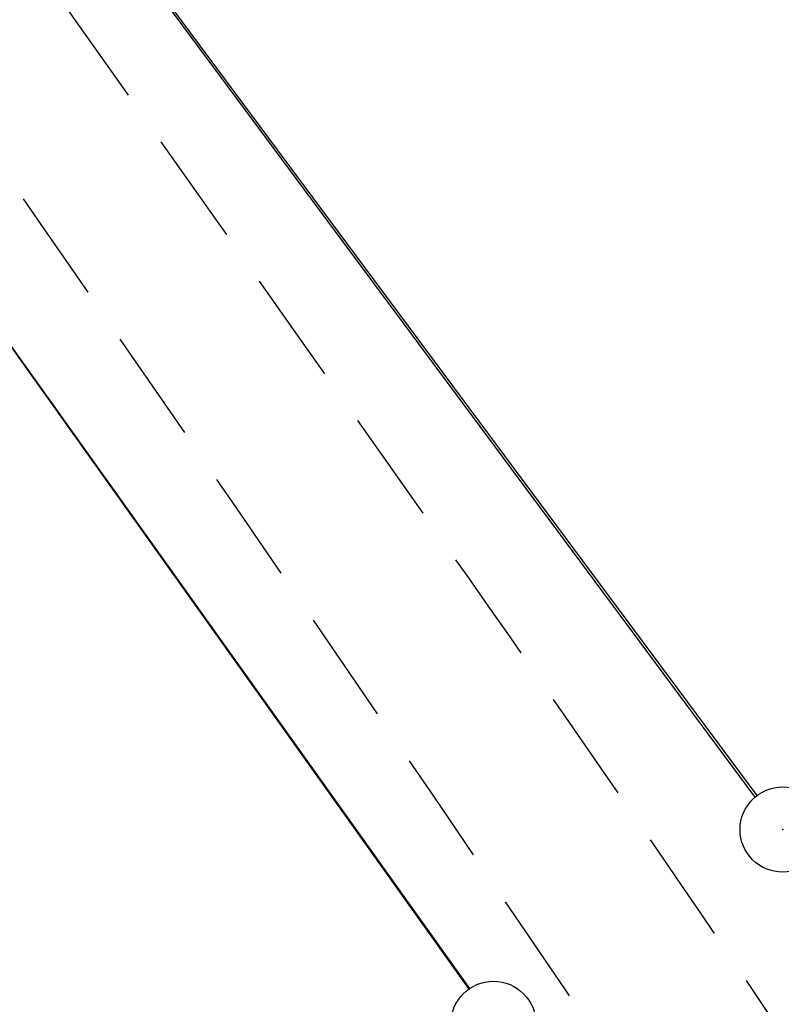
# Model space of a CAD drawing. Extents: x 448814 to 449970, y 436659 to 437685.
# Tile 121 of 132: x 449691 to 449705, y 436866 to 436884. Entities that reach past the tile are written whole.
import ezdxf

# ---------------------------------------------------------------- set-up
doc = ezdxf.new("R2010")
doc.units = 0
doc.header["$LTSCALE"] = 2
doc.header["$MEASUREMENT"] = 0
doc.linetypes.add('AUSGEZOGEN', pattern=[0])
doc.linetypes.add('GESTRICH-X2', pattern=[1.5, 1, -0.5])
doc.layers.get('0').update_dxf_attribs({"linetype": 'AUSGEZOGEN'})
for name, color, linetype in [('213_GRENZL', 8, 'AUSGEZOGEN'), ('214-GRENZL', 8, 'AUSGEZOGEN'), ('214-GRENZP', 8, 'AUSGEZOGEN'), ('FBRTOP', 250, 'AUSGEZOGEN'), ('STRASSE', 250, 'AUSGEZOGEN'), ('WEG', 250, 'GESTRICH-X2')]:
    doc.layers.add(name, color=color, linetype=linetype)

# ---------------------------------------------------------------- blocks, each defined once
blk = doc.blocks.new('GST')
at = {"color": 0}
blk.add_circle((0, 0), 0.75, dxfattribs=at)
blk.add_point((0, 0), dxfattribs=at)

msp = doc.modelspace()

# ---------------------------------------------------------------- linework, layer by layer
at = {"layer": '213_GRENZL', "flags": 128}
for points in [[(449704.393, 436870.122), (449661.61, 436927.712)], [(449657.794, 436924.981), (449699.315, 436866.711)]]:
    msp.add_lwpolyline(points, dxfattribs=at)
at = {"layer": '214-GRENZL', "flags": 128}
for points in [[(449704.355, 436870.092), (449661.61, 436927.712)], [(449699.334, 436866.724), (449657.769, 436924.963)]]:
    msp.add_lwpolyline(points, dxfattribs=at)
at = {"layer": 'FBRTOP', "const_width": 0.5}
msp.add_lwpolyline([(449678.747, 436979.296), (449722.501, 436945.524, -0.000002), (449781.872, 436899.697, 0.000001), (449841.243, 436853.87), (449854.943, 436843.295, -0.000003)], format="xyb", dxfattribs=at)
at = {"layer": 'STRASSE'}
msp.add_lwpolyline([(449362.464, 437286.843, 0.003129), (449378.391, 437273.797, 0.000219), (449408.942, 437249.112, 0.000389), (449426.156, 437235.237, 0.000199), (449436.466, 437226.947, 0.000081), (449461.924, 437206.501, 0.002212), (449498.739, 437177.21, 0.005742), (449512.989, 437166.238, 0.0056), (449526.066, 437156.634, 0.002613), (449554.645, 437136.358, 0.00064), (449582.618, 437116.785, -0.001217), (449597.344, 437106.456, -0.000457), (449617.297, 437092.36, 0.000962), (449626.757, 437085.691, 0.000105), (449631.402, 437082.431, 0.000015), (449663.882, 437059.65, 0.000123), (449670.216, 437055.21, -0.000021), (449708.016, 437028.724, -0.00448), (449717.591, 437021.886, -0.023584), (449743.511, 437001.701)], format="xyb", dxfattribs=at)
at = {"layer": 'WEG', "flags": 128}
for points in [[(449526.115, 437002.501, 0.000258), (449533.782, 437001.595, 0.000364), (449539.225, 437000.959), (449544.601, 437000.334, 0.000666), (449556.551, 436998.964, -0.000573), (449570.442, 436997.374, -0.000518), (449572.538, 436997.129, -0.000653), (449574.199, 436996.931, -0.004624), (449575.323, 436996.785, -0.00208), (449577.815, 436996.428, -0.003663), (449582.662, 436995.676, -0.002624), (449589.415, 436994.541, -0.000262), (449590.62, 436994.331, -0.000465), (449591.298, 436994.212, -0.003059), (449591.967, 436994.089, -0.002882), (449592.676, 436993.951, -0.02301), (449593.011, 436993.868, -0.008746), (449593.875, 436993.593, -0.022856), (449595.321, 436993.03, -0.009829), (449598.591, 436991.504, -0.006537), (449601.436, 436990.062, -0.01117), (449603.07, 436989.159, -0.010248), (449604.481, 436988.299, -0.01041), (449605.833, 436987.396, -0.012763), (449607.512, 436986.158, -0.013437), (449609.043, 436984.901, -0.007736), (449610.654, 436983.46, -0.009611), (449611.91, 436982.255, -0.00428), (449613.749, 436980.39, -0.006301), (449614.972, 436979.096, -0.002055), (449616.007, 436977.964, -0.003144), (449616.676, 436977.216, -0.004707), (449618.498, 436975.115, -0.002862), (449621.442, 436971.616, -0.001455), (449625.977, 436966.127, -0.002534), (449628.557, 436962.955, -0.000085), (449628.974, 436962.436, -0.000055), (449629.619, 436961.635, -0.000904), (449637.612, 436951.654, -0.000735), (449647.407, 436939.339, -0.00182), (449649.062, 436937.237, -0.000693), (449653.378, 436931.697, -0.011254), (449658.489, 436924.803, 0.008861), (449664.938, 436916.017, 0.014681), (449669.667, 436910.171, -0.013499), (449674.826, 436903.825, -0.010539), (449683.522, 436892.011, -0.004714), (449702.148, 436865.019, -0.003143), (449709.774, 436853.588, 0.003397), (449716.835, 436843.015, 0.008007), (449726.804, 436828.801, 0.01213), (449733.756, 436819.691, 0.013843), (449737.775, 436814.957, 0.018936), (449740.933, 436811.695, 0.018938), (449745.865, 436807.321, -0.013566), (449752.813, 436801.289, -0.004624), (449754.938, 436799.304, -0.000599), (449771.19, 436783.803, -0.014612), (449777.317, 436777.592, -0.007617), (449788.527, 436765.17)], [(449667.069, 436917.721, -0.004232), (449674.989, 436908.123, -0.015819), (449677.004, 436905.472, -0.001187), (449698.965, 436874.437, -0.004718), (449704.399, 436866.562, -0.003141), (449712.033, 436855.119, 0.003408), (449719.075, 436844.574, 0.007998), (449728.965, 436830.472, 0.012083), (449735.882, 436821.408, 0.01389), (449739.678, 436816.935, 0.017716), (449742.87, 436813.623, 0.023552), (449747.817, 436809.272, -0.018847), (449754.05, 436803.894, -0.005148), (449755.996, 436802.045, -0.000568), (449773.431, 436785.093, -0.009797), (449779.405, 436779.039, -0.005), (449790.753, 436766.837)]]:
    msp.add_lwpolyline(points, format="xyb", dxfattribs=at)

# ---------------------------------------------------------------- block references
at = {"layer": '214-GRENZP'}
for p in [(449704.84, 436869.52), (449699.75, 436866.1)]:
    msp.add_blockref('GST', p, dxfattribs=at)

doc.saveas('drawing.dxf')
